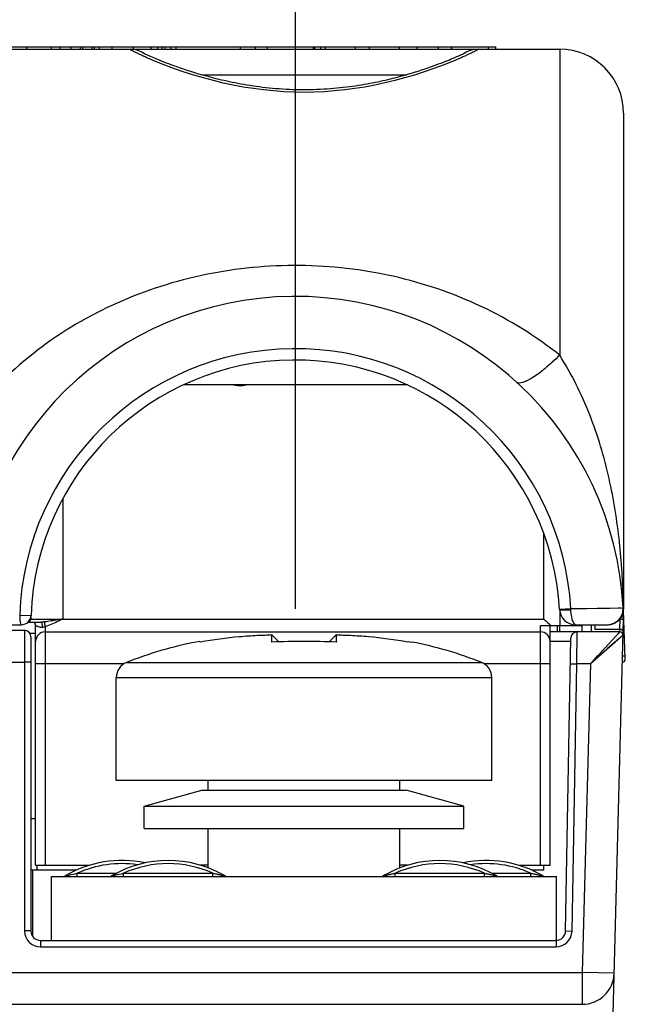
# Model space of a CAD drawing. Header units: millimetres. Extents: x 0 to 594, y 0 to 420.
# Tile 91 of 104: x 103 to 122, y 353 to 384. Entities that reach past the tile are written whole.
import ezdxf

# ---------------------------------------------------------------- set-up
doc = ezdxf.new("R2010")
doc.units = ezdxf.units.MM
doc.header["$LTSCALE"] = 32.67
doc.layers.get('0').update_dxf_attribs({"linetype": 'CONTINUOUS'})
doc.layers.add('3_ALL_AXES', color=7, linetype='CONTINUOUS')
doc.styles.get("Standard").update_dxf_attribs({"font": 'txt', "width": 0.85})
doc.dimstyles.new('DIMSTYLE_8', dxfattribs={"dimtxt": 3.5, "dimasz": 3.5, "dimexe": 1, "dimexo": 0.5, "dimgap": 0.875, "dimtad": 1, "dimdec": 1, "dimdsep": 46, "dimtxsty": 'STANDARD', "dimblk": '_FILLED', "dimblk1": '_FILLED', "dimblk2": '_FILLED', "dimcen": 0.09, "dimadec": 4, "dimazin": 2, "dimtp": 0.15, "dimtm": 0.15, "dimtfac": 1, "dimtdec": 1, "dimtofl": 0, "dimtmove": 0, "dimatfit": 3, "dimldrblk": '_FILLED', "dimfxl": 1, "dimtolj": 1, "dimarcsym": 0})

# ---------------------------------------------------------------- blocks, each defined once
blk = doc.blocks.new('_FILLED')
at = {"color": 0, "linetype": 'BYBLOCK'}
blk.add_solid([(0, 0), (-1, 0.1429), (-1, -0.1429)], dxfattribs=at)
blk = doc.blocks.new('*D11')
at = {"color": 2, "linetype": 'CONTINUOUS'}
for p, q in [((72.302, 365.632), (72.302, 398.333)), ((111.762, 365.632), (111.762, 398.333)), ((72.302, 397.333), (92.032, 397.333)), ((111.762, 397.333), (92.032, 397.333))]:
    blk.add_line(p, q, dxfattribs=at)
at = {"color": 2, "linetype": 'CONTINUOUS', "xscale": 3.5, "yscale": 3.5, "zscale": 3.5, "rotation": 180}
blk.add_blockref('_FILLED', (72.302, 397.333), dxfattribs=at)
at = {"color": 2, "linetype": 'CONTINUOUS', "xscale": 3.5, "yscale": 3.5, "zscale": 3.5}
blk.add_blockref('_FILLED', (111.762, 397.333), dxfattribs=at)
at = {"color": 2, "linetype": 'CONTINUOUS', "insert": (92.032, 401.708), "char_height": 3.5, "width": 14.625, "attachment_point": 2, "line_spacing_factor": 0.9}
blk.add_mtext('39.5', dxfattribs=at)

msp = doc.modelspace()

# ---------------------------------------------------------------- linework, layer by layer
at = {"color": 7, "linetype": 'CONTINUOUS'}
for p, q in [((80.53066, 383.20778), (118.03174, 383.20778)), ((104.40276, 383.13193), (104.40276, 383.20778)), ((104.74434, 383.13193), (104.74434, 383.20778)), ((105.11113, 383.13193), (105.11113, 383.20778)), ((105.405, 383.13193), (105.405, 383.20778)), ((105.47206, 383.13193), (105.47206, 383.20778)), ((105.63222, 383.13193), (105.63222, 383.20778)), ((106.03174, 383.13193), (106.03174, 383.20778)), ((107.4568, 383.13193), (107.4568, 383.20778)), ((107.68469, 383.13193), (107.68469, 383.20778)), ((108.03174, 383.13193), (108.03174, 383.20778)), ((110.04149, 383.13193), (110.04149, 383.20778)), ((110.50737, 383.13193), (110.50737, 383.20778)), ((110.8855, 383.13193), (110.8855, 383.20778)), ((112.32283, 383.13193), (112.32283, 383.20778)), ((112.55768, 383.13193), (112.55768, 383.20778)), ((112.70723, 383.13193), (112.70723, 383.20778)), ((113.63899, 383.13193), (113.63899, 383.20778)), ((114.07979, 383.13193), (114.07979, 383.20778)), ((115.01364, 383.13193), (115.01364, 383.20778)), ((115.57353, 383.13193), (115.57353, 383.20778)), ((116.24205, 383.13193), (116.24205, 383.20778)), ((116.64316, 383.13193), (116.64316, 383.20778)), ((116.65526, 383.13193), (116.65526, 383.20778)), ((117.80655, 383.13193), (117.80655, 383.20778)), ((118.03174, 383.13193), (118.03174, 383.20778)), ((64.03174, 383.13193), (120.03174, 383.13193)), ((107.02062, 382.99845), (107.01159, 383.00294)), ((107.08519, 382.96772), (107.05955, 382.97971)), ((107.11496, 382.95405), (107.08519, 382.96772)), ((107.14884, 382.93875), (107.11496, 382.95405)), ((107.18689, 382.92184), (107.14884, 382.93875)), ((107.22915, 382.90333), (107.18689, 382.92184)), ((107.27563, 382.88326), (107.22915, 382.90333)), ((107.32629, 382.8617), (107.27563, 382.88326)), ((107.38118, 382.83868), (107.32629, 382.8617)), ((107.44042, 382.81422), (107.38118, 382.83868)), ((116.68975, 382.84178), (116.63634, 382.81967)), ((116.73952, 382.86268), (116.68975, 382.84178)), ((116.78578, 382.88237), (116.73952, 382.86268)), ((116.82857, 382.90083), (116.78578, 382.88237)), ((116.86793, 382.91802), (116.82857, 382.90083)), ((116.95107, 382.95521), (116.92042, 382.94134)), ((116.97829, 382.96772), (116.95107, 382.95521)), ((117.0021, 382.97884), (116.97829, 382.96772)), ((117.02242, 382.9885), (117.0021, 382.97884)), ((117.0392, 382.99664), (117.02242, 382.9885)), ((107.5041, 382.78834), (107.44042, 382.81422)), ((107.5723, 382.76106), (107.5041, 382.78834)), ((107.64512, 382.73244), (107.5723, 382.76106)), ((107.72261, 382.7025), (107.64512, 382.73244)), ((107.80483, 382.67133), (107.72261, 382.7025)), ((107.89183, 382.639), (107.80483, 382.67133)), ((116.23367, 382.66197), (116.15186, 382.63173)), ((116.31108, 382.69114), (116.23367, 382.66197)), ((116.38425, 382.71919), (116.31108, 382.69114)), ((116.45326, 382.74609), (116.38425, 382.71919)), ((116.51821, 382.77182), (116.45326, 382.74609)), ((116.5792, 382.79634), (116.51821, 382.77182)), ((116.63634, 382.81967), (116.5792, 382.79634)), ((122.03174, 381.13193), (122.03174, 365.63193)), ((115.26673, 372.63193), (108.25639, 372.63193)), ((103.48174, 365.37775), (103.48174, 365.30778)), ((120.03174, 365.57037), (120.03174, 365.10778)), ((121.3784, 340.45778), (122.02906, 365.30517)), ((122.08575, 364.06127), (122.03279, 365.57794)), ((99.03174, 365.13193), (103.18699, 365.13193)), ((103.38556, 365.20778), (103.79165, 365.20778)), ((103.63174, 357.60778), (103.63174, 365.10778)), ((119.43367, 365.10778), (120.73174, 365.10778)), ((119.73367, 357.60778), (119.73367, 365.10778)), ((119.74379, 365.1193), (119.75695, 365.10778)), ((119.94933, 365.10778), (119.94933, 364.90778)), ((120.03873, 364.90778), (120.03174, 365.10778)), ((120.52749, 365.13193), (120.50993, 365.13224)), ((120.52749, 365.13193), (121.53164, 365.13193)), ((120.75589, 365.13193), (120.73174, 365.10778)), ((120.73176, 364.90778), (120.73176, 365.10778)), ((121.03174, 364.90778), (121.03174, 365.13193)), ((121.13174, 365.13193), (121.13174, 364.99565)), ((102.23174, 364.95778), (103.28174, 364.95778)), ((103.48174, 364.75778), (103.48174, 355.55778)), ((103.93174, 364.90778), (119.43367, 364.90778)), ((111.24327, 364.59506), (111.08857, 364.75077)), ((112.97491, 364.75077), (112.82022, 364.59506)), ((121.916, 364.90778), (119.73367, 364.90778)), ((120.21842, 355.55255), (120.37829, 364.71127)), ((108.76945, 364.61115), (108.78459, 364.58492)), ((115.2789, 364.58492), (115.29404, 364.61115)), ((102.43174, 363.95778), (103.28174, 363.95778)), ((106.15674, 360.25778), (106.15674, 363.48284)), ((117.90674, 360.25778), (117.90674, 363.48284)), ((103.63174, 357.60778), (105.31989, 357.60778)), ((109.03174, 357.60778), (108.79331, 357.60778)), ((115.27015, 357.60778), (115.03174, 357.60778)), ((118.74355, 357.60778), (119.73367, 357.60778)), ((119.53174, 357.45778), (119.53174, 357.60778)), ((103.53174, 357.45778), (103.53174, 355.3931)), ((104.13174, 355.25778), (104.13174, 357.25778)), ((104.13174, 357.25778), (119.93174, 357.25778)), ((119.93174, 355.25778), (119.93174, 357.25778)), ((103.78174, 355.25778), (119.91847, 355.25778)), ((102.43174, 353.25778), (120.73943, 353.25778))]:
    msp.add_line(p, q, dxfattribs=at)
at = {"color": 9, "linetype": 'CONTINUOUS'}
for p, q in [((103.35654, 383.13193), (103.35654, 383.20778)), ((104.12977, 383.13193), (104.12977, 383.20778)), ((105.03326, 383.13193), (105.03326, 383.20778)), ((106.69322, 383.13193), (106.69322, 383.20778)), ((107.24962, 383.13193), (107.24962, 383.20778)), ((107.58637, 383.13193), (107.58637, 383.20778)), ((107.87819, 383.13193), (107.87819, 383.20778)), ((112.36716, 383.13193), (112.36716, 383.20778)), ((120.03174, 383.13193), (120.03164, 373.56319)), ((108.82779, 382.33193), (115.23568, 382.33193)), ((104.48174, 369.07417), (104.48174, 365.30778)), ((119.53174, 365.30778), (119.53174, 367.99077)), ((120.02755, 365.61651), (120.38163, 365.63727)), ((120.38163, 365.63727), (122.01829, 365.65752)), ((120.38163, 365.63727), (120.88329, 365.64407)), ((121.42178, 365.65076), (121.59735, 365.65282)), ((122.02756, 365.62258), (122.02683, 365.6577)), ((103.13231, 365.43385), (103.48681, 365.42144)), ((103.45994, 365.30778), (103.48174, 365.30778)), ((103.48722, 365.30778), (119.53174, 365.30778)), ((121.91907, 364.99565), (121.92756, 365.31991)), ((103.93174, 365.07231), (103.93174, 357.60778)), ((119.43367, 357.60778), (119.43367, 365.10778)), ((120.53174, 365.13193), (120.53174, 365.10778)), ((121.13174, 364.99565), (121.91907, 364.99565)), ((121.91663, 364.92575), (121.91907, 364.99565)), ((103.28174, 364.95778), (103.28174, 355.55778)), ((120.56429, 363.90778), (120.57826, 364.90778)), ((122.01596, 364.80517), (120.99162, 363.90735)), ((120.99167, 363.9073), (121.91553, 364.90727)), ((121.89404, 364.69827), (121.52196, 364.37218)), ((121.73945, 364.71671), (121.84059, 364.82615)), ((121.85509, 364.84189), (121.87898, 364.8677)), ((121.88838, 364.87793), (121.90274, 364.8934)), ((121.91553, 364.90727), (121.916, 364.90778)), ((121.91569, 364.90728), (121.916, 364.90778)), ((121.9485, 364.746), (121.93239, 364.73192)), ((121.9854, 364.77833), (121.97492, 364.76921)), ((122.00682, 364.79712), (122.00124, 364.79229)), ((120.37648, 364.60778), (119.73367, 364.60778)), ((121.28247, 364.22206), (121.42682, 364.3783)), ((121.51135, 364.4698), (121.55019, 364.51183)), ((121.65437, 364.62462), (121.6849, 364.65765)), ((121.25526, 364.13834), (121.06147, 363.96886)), ((121.42327, 364.28564), (121.31389, 364.18981)), ((103.48174, 363.95778), (103.28174, 363.95778)), ((106.39416, 363.90778), (103.63174, 363.90778)), ((106.47075, 363.94696), (117.59274, 363.94696)), ((119.73367, 363.90778), (117.66932, 363.90778)), ((120.36432, 363.91127), (120.56429, 363.90778)), ((120.41839, 355.54906), (120.56429, 363.90778)), ((120.99212, 363.90778), (120.56429, 363.90778)), ((120.99212, 363.90778), (120.73943, 354.25778)), ((121.06147, 363.96886), (120.99162, 363.90735)), ((106.15674, 363.48284), (117.90674, 363.48284)), ((104.55228, 357.27167), (104.58345, 357.27921)), ((104.93532, 357.25778), (104.93532, 357.35778)), ((104.93532, 357.35778), (106.15714, 357.35778)), ((106.00228, 357.27167), (106.03345, 357.27921)), ((106.38532, 357.25778), (106.38532, 357.35778)), ((106.38532, 357.35778), (109.17817, 357.35778)), ((109.17817, 357.25778), (109.17817, 357.35778)), ((114.88532, 357.25778), (114.88532, 357.35778)), ((114.88532, 357.35778), (117.67817, 357.35778)), ((117.67817, 357.25778), (117.67817, 357.35778)), ((117.90635, 357.35778), (119.12817, 357.35778)), ((119.12817, 357.25778), (119.12817, 357.35778)), ((103.48174, 355.55778), (103.28174, 355.55778)), ((120.21842, 355.55255), (120.41839, 355.54906)), ((103.78174, 355.25778), (103.78174, 355.05778)), ((119.91847, 355.25778), (119.91847, 355.05778)), ((103.78174, 355.05778), (119.91847, 355.05778)), ((101.43174, 354.25778), (120.73943, 354.25778)), ((120.73943, 354.25778), (120.73943, 353.25778)), ((121.73908, 354.23161), (120.73943, 354.25778))]:
    msp.add_line(p, q, dxfattribs=at)
at = {"color": 7, "linetype": 'CONTINUOUS'}
for points in [[(107.05955, 382.97971), (107.03802, 382.98997), (107.0288, 382.99444), (107.02062, 382.99845)], [(116.92042, 382.94134), (116.8863, 382.92613), (116.86793, 382.91802)], [(117.06473, 383.00952), (117.06477, 383.00955), (117.06378, 383.00902), (117.06112, 383.00763), (117.05729, 383.00567), (117.05236, 383.00317), (117.04624, 383.00012), (117.0392, 382.99664)], [(116.15186, 382.63173), (116.06555, 382.60044), (116.02068, 382.58443), (115.97465, 382.56819), (115.92746, 382.55172), (115.87908, 382.53504), (115.82952, 382.51815), (115.77875, 382.50107), (115.72678, 382.4838), (115.6736, 382.46637), (115.61918, 382.44878), (115.56353, 382.43105), (115.50663, 382.41319), (115.44848, 382.39522), (115.38907, 382.37715), (115.32839, 382.35901), (115.26642, 382.3408), (115.20318, 382.32256), (115.13865, 382.30429), (115.07278, 382.28601), (115.00558, 382.26774), (114.93705, 382.24951), (114.86713, 382.23133), (114.79582, 382.21322), (114.72313, 382.1952), (114.649, 382.1773), (114.57344, 382.15955), (114.49644, 382.14197), (114.41796, 382.12458), (114.338, 382.10742), (114.25656, 382.09052), (114.17359, 382.07392), (114.08908, 382.05763), (114.00306, 382.04171), (113.91548, 382.02617), (113.82633, 382.01106), (113.73564, 381.99642), (113.6434, 381.98229), (113.54958, 381.96871), (113.45424, 381.95573), (113.3575, 381.94341), (113.25936, 381.93178), (113.15987, 381.92091), (113.05919, 381.91083), (112.95738, 381.90158), (112.85446, 381.8932), (112.75064, 381.88574), (112.64594, 381.87923), (112.54043, 381.8737), (112.4343, 381.86919), (112.3276, 381.86571), (112.2204, 381.86329), (112.1129, 381.86194), (112.00517, 381.86167), (111.89726, 381.86248), (111.78939, 381.86437), (111.68163, 381.86735), (111.57403, 381.8714), (111.4668, 381.87652), (111.36, 381.88269), (111.25369, 381.88987), (111.14807, 381.89804), (111.04319, 381.90718), (110.9391, 381.91724), (110.836, 381.9282), (110.73393, 381.94001), (110.63293, 381.95264), (110.53316, 381.96603), (110.43467, 381.98013), (110.33748, 381.99491), (110.24167, 382.01032), (110.14728, 382.02629), (110.05432, 382.04281), (109.96284, 382.05982), (109.87285, 382.07728), (109.78437, 382.09515), (109.69743, 382.11338), (109.61204, 382.13193), (109.5282, 382.15077), (109.44594, 382.16985), (109.36527, 382.18914), (109.28619, 382.20858), (109.20871, 382.22816), (109.13285, 382.24783), (109.05859, 382.26756), (108.98596, 382.28731), (108.91495, 382.30706), (108.84555, 382.32678), (108.77774, 382.34645), (108.71153, 382.36602), (108.64689, 382.38549), (108.58376, 382.40484), (108.52215, 382.42405), (108.46203, 382.4431), (108.40336, 382.46199), (108.34612, 382.4807), (108.2903, 382.4992), (108.23586, 382.51751), (108.18279, 382.53559), (108.13107, 382.55344), (108.08066, 382.57106), (108.03155, 382.58843), (107.98373, 382.60555), (107.93716, 382.62241), (107.89183, 382.639)]]:
    msp.add_lwpolyline(points, dxfattribs=at)
at = {"color": 9, "linetype": 'CONTINUOUS'}
for points in [[(120.88329, 365.64407), (121.3246, 365.64959), (121.42178, 365.65076)], [(121.59735, 365.65282), (121.86319, 365.65582), (121.91015, 365.65634), (121.94885, 365.65677)], [(121.90274, 364.8934), (121.90772, 364.89886), (121.9115, 364.90292), (121.91419, 364.90569), (121.91569, 364.90728)], [(122.01596, 364.80517), (122.01545, 364.80487), (122.01382, 364.80341), (122.01098, 364.8008)], [(120.99167, 363.9073), (121.055, 363.97551), (121.22949, 364.16479)]]:
    msp.add_lwpolyline(points, dxfattribs=at)
for centre, radius, start, end in [((106.58536, 382.33274), 0.79919, 55.249229, 89.996457), ((117.47812, 382.33274), 0.79919, 90.003536, 124.754804), ((111.76174, 365.13193), 8.63471, 3.355073, 177.996245), ((110.03174, 373.40778), 0.79997, 256.000262, 284.004905), ((115.92971, 365.51149), 4.45368, 1.183217, 1.618265), ((121.52927, 365.63209), 0.49835, 351.471781, 358.906321), ((95.0416, 365.15741), 26.98996, 1.061786, 1.404971), ((122.12841, 365.67039), 0.11161, 202.207961, 205.362669), ((121.52077, 365.63327), 0.50693, 344.174975, 351.482587), ((103.93984, 365.92546), 0.87949, 252.538975, 253.992665), ((121.52793, 365.63334), 0.50141, 270.077223, 284.82723), ((106.33174, 354.25778), 3.4, 81.771148, 114.249629), ((107.78174, 354.25778), 3.4, 65.750371, 114.249629), ((116.28174, 354.25778), 3.4, 65.750372, 114.249629), ((117.73174, 354.25778), 3.4, 65.750372, 98.228477), ((103.78174, 355.55778), 0.49996, 180, 270), ((119.91847, 355.55778), 0.49996, 270, 359)]:
    msp.add_arc(centre, radius, start, end, dxfattribs=at)
at = {"color": 7, "linetype": 'CONTINUOUS'}
for centre, radius, start, end in [((120.03174, 381.13193), 2, 0, 90), ((111.76174, 365.13193), 10.27, 2.933512, 178.275694), ((111.76174, 365.13193), 8.28, 3.264624, 177.996243), ((120.52749, 365.63193), 0.5, 183.264096, 269.999463), ((121.51894, 365.63193), 0.5, 270, 2.933512), ((121.53174, 365.63193), 0.5, 270, 360), ((103.18699, 365.43193), 0.3, 270, 357.996243), ((103.38174, 365.30778), 0.1, 270.000001, 360), ((121.92909, 365.30771), 0.1, 358.539722, 64.102025), ((103.53174, 365.10778), 0.1, 0, 90), ((103.28174, 364.75778), 0.2, 0, 90), ((103.93174, 364.60778), 0.3, 90, 180), ((94.05073, 346.99376), 24.60893, 46.184061, 46.363098), ((130.01218, 346.99415), 24.60826, 133.63655, 133.815593), ((119.43367, 364.60778), 0.3, 0, 90), ((120.57826, 364.70778), 0.2, 90, 179), ((121.916, 364.80778), 0.1, 358.499727, 90.000007), ((110.93441, 352.80851), 11.99955, 100.945867, 111.838115), ((113.12908, 352.80851), 11.99955, 68.161885, 79.054133), ((121.98581, 364.05778), 0.1, 270.000008, 2), ((106.65674, 363.48284), 0.5, 111.838115, 180), ((117.40674, 363.48284), 0.5, 0, 68.161885), ((104.50145, 357.35778), 0.1, 287.15627, 300.556351), ((105.95145, 357.35778), 0.1, 287.15627, 300.556351), ((109.61202, 357.35778), 0.09999, 239.45254, 249.627712), ((114.45144, 357.35778), 0.1, 290.242833, 295.336667), ((118.11204, 357.35778), 0.1, 239.443649, 249.629812), ((119.56204, 357.35778), 0.1, 239.443649, 249.629812), ((103.78174, 355.55778), 0.3, 180, 270), ((119.91847, 355.55778), 0.3, 270, 359), ((120.73943, 354.25778), 1, 270, 358.5)]:
    msp.add_arc(centre, radius, start, end, dxfattribs=at)
at = {"color": 3, "linetype": 'CONTINUOUS'}
for centre, start, end in [((106.33174, 354.25778), 78.047424, 120.558432), ((107.78174, 354.25778), 59.441568, 120.558432), ((116.28174, 354.25778), 59.441568, 120.558432), ((117.73174, 354.25778), 59.441568, 101.953375)]:
    msp.add_arc(centre, 3.5, start, end, dxfattribs=at)
at = {"color": 9, "linetype": 'CONTINUOUS'}
for points, knots in [([(106.58174, 383.13033), (106.58174, 383.13083), (106.58301, 383.13207), (106.58449, 383.13193), (106.58541, 383.13193)], [0, 0, 0, 0, 0.35254209, 1, 1, 1, 1]), ([(107.09186, 382.87809), (107.05249, 382.89539), (106.97872, 382.92829), (106.87591, 382.97549), (106.78829, 383.01699), (106.71613, 383.0524), (106.65976, 383.08131), (106.62267, 383.10143), (106.6013, 383.11423), (106.59086, 383.12105), (106.5849, 383.12584), (106.58175, 383.12903), (106.58174, 383.13033)], [0, 0, 0, 0, 0.22625053, 0.42489127, 0.59514564, 0.73629828, 0.84763986, 0.92867152, 0.95776745, 0.97924969, 0.99318738, 1, 1, 1, 1]), ([(116.97187, 382.8782), (115.42792, 382.19966), (112.03195, 381.36975), (108.63592, 382.19955), (107.09186, 382.87809)], [0, 0, 0, 0, 0.49998328, 1, 1, 1, 1]), ([(117.48174, 383.13033), (117.48173, 383.12903), (117.47859, 383.12584), (117.47262, 383.12105), (117.46219, 383.11423), (117.44084, 383.10144), (117.40377, 383.08133), (117.34742, 383.05243), (117.27529, 383.01704), (117.18772, 382.97556), (117.08495, 382.92837), (117.01122, 382.89549), (116.97187, 382.8782)], [0, 0, 0, 0, 0.00681662, 0.02075606, 0.04223837, 0.07133324, 0.1523614, 0.26370074, 0.40485326, 0.57510847, 0.77374975, 1, 1, 1, 1]), ([(117.47807, 383.13193), (117.479, 383.13193), (117.48048, 383.13207), (117.48174, 383.13083), (117.48174, 383.13033)], [0, 0, 0, 0, 0.64745756, 1, 1, 1, 1]), ([(120.03164, 373.56319), (119.27876, 374.16424), (117.61363, 375.18947), (114.83132, 376.13401), (111.89243, 376.47128), (108.9472, 376.18867), (106.14441, 375.29577), (103.61931, 373.81288), (101.86695, 372.09955), (100.77246, 370.47882), (100.34267, 369.59019), (100.16195, 369.13172)], [0, 0, 0, 0, 0.12373862, 0.24846615, 0.3746166, 0.5008491, 0.62571315, 0.74947953, 0.87377147, 0.93670272, 1, 1, 1, 1]), ([(120.03174, 373.56312), (119.95649, 373.4889), (119.80806, 373.34791), (119.58639, 373.15442), (119.37733, 372.98937), (119.18636, 372.85726), (119.03984, 372.77264), (118.93392, 372.72575), (118.83241, 372.69033), (118.72836, 372.67798), (118.68374, 372.71869)], [0, 0, 0, 0, 0.1931532, 0.37401441, 0.53749916, 0.67976847, 0.79774041, 0.84697106, 0.8896148, 1, 1, 1, 1]), ([(122.02345, 365.81918), (122.00789, 366.45339), (121.92955, 367.75772), (121.61812, 369.73802), (121.12531, 371.39141), (120.55714, 372.66372), (120.21468, 373.27095), (120.03164, 373.56329)], [0, 0, 0, 0, 0.23524916, 0.48392939, 0.74193387, 0.87210152, 1, 1, 1, 1]), ([(120.02831, 365.60346), (120.02839, 365.60201), (120.03397, 365.59959), (120.04287, 365.59792), (120.05906, 365.59602), (120.07133, 365.59534), (120.0785, 365.59501)], [0, 0, 0, 0, 0.08457659, 0.27673837, 0.58294525, 1, 1, 1, 1]), ([(120.0785, 365.59501), (120.12266, 365.59298), (120.22415, 365.59459), (120.32541, 365.5995), (120.38244, 365.60346)], [0, 0, 0, 0, 0.43604361, 1, 1, 1, 1]), ([(120.42741, 365.29882), (120.421, 365.32027), (120.39528, 365.41988), (120.38435, 365.52306), (120.38244, 365.60346)], [0, 0, 0, 0, 0.21779339, 1, 1, 1, 1]), ([(103.13232, 365.43385), (103.13444, 365.39542), (103.13403, 365.32375), (103.14321, 365.24049), (103.15586, 365.18513), (103.16455, 365.15587), (103.1766, 365.13193), (103.18699, 365.13193)], [0, 0, 0, 0, 0.36856315, 0.68358015, 0.80657757, 0.9005312, 1, 1, 1, 1]), ([(104.48174, 365.30778), (104.43186, 365.29958), (104.24028, 365.26832), (104.04867, 365.23642), (103.90609, 365.21948)], [0, 0, 0, 0, 0.26039971, 1, 1, 1, 1]), ([(104.48174, 365.30778), (104.43653, 365.28556), (104.25716, 365.1985), (104.07406, 365.11685), (103.93174, 365.07231)], [0, 0, 0, 0, 0.25254178, 1, 1, 1, 1]), ([(120.52749, 365.13193), (120.51918, 365.13202), (120.49899, 365.1446), (120.46177, 365.19981), (120.44034, 365.25551), (120.42741, 365.29882)], [0, 0, 0, 0, 0.12445144, 0.32398687, 1, 1, 1, 1]), ([(122.00848, 365.49503), (121.98524, 365.41304), (121.89451, 365.25859), (121.73855, 365.1704), (121.65624, 365.14863)], [0, 0, 0, 0, 0.50023764, 1, 1, 1, 1]), ([(121.92756, 365.31991), (121.9363, 365.3198), (121.96808, 365.31645), (122.00036, 365.30109), (122.01475, 365.28266)], [0, 0, 0, 0, 0.27213214, 1, 1, 1, 1]), ([(103.63173, 365.10778), (103.63172, 365.10286), (103.65218, 365.09515), (103.66486, 365.08999), (103.67595, 365.08649)], [0, 0, 0, 0, 0.29718991, 1, 1, 1, 1]), ([(103.69732, 365.08007), (103.70629, 365.07748), (103.74896, 365.06578), (103.7922, 365.05589), (103.82666, 365.05021)], [0, 0, 0, 0, 0.21090807, 1, 1, 1, 1]), ([(103.79164, 365.20777), (103.80171, 365.20776), (103.82088, 365.18786), (103.8314, 365.15159), (103.83647, 365.10356), (103.83218, 365.06851), (103.82666, 365.05021)], [0, 0, 0, 0, 0.17426864, 0.39727938, 0.66901406, 1, 1, 1, 1]), ([(103.90609, 365.21948), (103.89591, 365.21827), (103.8579, 365.21341), (103.81975, 365.20778), (103.79165, 365.20778)], [0, 0, 0, 0, 0.2672377, 1, 1, 1, 1]), ([(103.93174, 365.07231), (103.90607, 365.06229), (103.87165, 365.04866), (103.83509, 365.04884), (103.82667, 365.0502)], [0, 0, 0, 0, 0.76360364, 1, 1, 1, 1]), ([(103.90609, 365.21948), (103.90491, 365.21016), (103.90666, 365.18499), (103.91022, 365.16033), (103.91321, 365.14504)], [0, 0, 0, 0, 0.37610501, 1, 1, 1, 1]), ([(103.91321, 365.14504), (103.91449, 365.1385), (103.91971, 365.11403), (103.9259, 365.08972), (103.93174, 365.07231)], [0, 0, 0, 0, 0.2661936, 1, 1, 1, 1]), ([(121.91907, 364.99565), (121.94396, 364.99532), (121.99013, 364.98516), (122.01954, 364.94187), (122.01903, 364.92232)], [0, 0, 0, 0, 0.56010392, 1, 1, 1, 1]), ([(121.99891, 364.15339), (122.01693, 364.15409), (122.04415, 364.15576), (122.07156, 364.15668), (122.08072, 364.15826)], [0, 0, 0, 0, 0.65975045, 1, 1, 1, 1]), ([(122.08072, 364.15826), (122.08113, 364.15833), (122.08154, 364.15845), (122.08235, 364.15861), (122.08234, 364.15877)], [0, 0, 0, 0, 0.72361421, 1, 1, 1, 1]), ([(104.58345, 357.27921), (104.61131, 357.28591), (104.72825, 357.3136), (104.84564, 357.33945), (104.93532, 357.35778)], [0, 0, 0, 0, 0.23837358, 1, 1, 1, 1]), ([(106.03345, 357.27921), (106.06131, 357.28591), (106.17825, 357.3136), (106.29564, 357.33945), (106.38532, 357.35778)], [0, 0, 0, 0, 0.23837358, 1, 1, 1, 1]), ([(109.17817, 357.35778), (109.21271, 357.35072), (109.28155, 357.33623), (109.36716, 357.31725), (109.43484, 357.30174), (109.47628, 357.29201), (109.50842, 357.28442), (109.53056, 357.279), (109.54716, 357.2753), (109.55691, 357.27252), (109.56031, 357.27206), (109.5612, 357.27167)], [0, 0, 0, 0, 0.26939838, 0.53750771, 0.67005893, 0.79996462, 0.86277144, 0.92236225, 0.97419586, 0.99253484, 1, 1, 1, 1]), ([(114.50228, 357.27167), (114.4992, 357.2703), (114.52151, 357.27693), (114.53049, 357.27826), (114.55577, 357.28463), (114.58676, 357.29188), (114.62878, 357.30178), (114.69623, 357.31722), (114.78197, 357.33624), (114.85078, 357.35072), (114.88532, 357.35778)], [0, 0, 0, 0, 0.02578929, 0.07761854, 0.13720731, 0.2000069, 0.32991031, 0.46246472, 0.7305864, 1, 1, 1, 1]), ([(117.67817, 357.35778), (117.71271, 357.35072), (117.78155, 357.33623), (117.86716, 357.31725), (117.93485, 357.30174), (117.97629, 357.29201), (118.00843, 357.28442), (118.03056, 357.27899), (118.04718, 357.2753), (118.05691, 357.2725), (118.06031, 357.27207), (118.0612, 357.27167)], [0, 0, 0, 0, 0.26940199, 0.53751475, 0.67006781, 0.79997439, 0.86278102, 0.92237337, 0.97421614, 0.99256499, 1, 1, 1, 1]), ([(119.12817, 357.35778), (119.16271, 357.35072), (119.23155, 357.33623), (119.31716, 357.31725), (119.38485, 357.30174), (119.42629, 357.29201), (119.45843, 357.28442), (119.48056, 357.27899), (119.49718, 357.2753), (119.50691, 357.2725), (119.51031, 357.27207), (119.5112, 357.27167)], [0, 0, 0, 0, 0.26940199, 0.53751475, 0.67006781, 0.79997439, 0.86278102, 0.92237337, 0.97421614, 0.99256499, 1, 1, 1, 1])]:
    msp.add_open_spline(points, degree=3, knots=knots, dxfattribs=at)
for points in [[(122.01829, 365.65752), (122.0188, 365.6475), (122.02129, 365.63749), (122.02508, 365.6282)], [(122.02756, 365.62258), (122.02985, 365.62511), (122.03174, 365.62852), (122.03174, 365.63193)], [(122.01475, 365.28266), (122.02015, 365.27576), (122.02431, 365.26758), (122.02626, 365.25904)], [(122.02626, 365.25904), (122.02718, 365.25497), (122.02763, 365.25076), (122.02752, 365.24659)]]:
    msp.add_open_spline(points, degree=3, dxfattribs=at)
at = {"color": 7, "linetype": 'CONTINUOUS'}
for points, knots in [([(119.53174, 365.30778), (119.54967, 365.29175), (119.62016, 365.22871), (119.69076, 365.16578), (119.74379, 365.1193)], [0, 0, 0, 0, 0.25432729, 1, 1, 1, 1]), ([(111.033, 364.80393), (110.88027, 364.80106), (110.53925, 364.79056), (109.78702, 364.74123), (109.19018, 364.66069), (108.78458, 364.58493)], [0, 0, 0, 0, 0.2026685, 0.45257747, 1, 1, 1, 1]), ([(111.02147, 364.58492), (111.02192, 364.62141), (111.02284, 364.6792), (111.025, 364.74795), (111.02798, 364.78435), (111.03084, 364.7998), (111.033, 364.80393)], [0, 0, 0, 0, 0.49827921, 0.78999181, 0.93642275, 1, 1, 1, 1]), ([(115.2789, 364.58493), (114.87213, 364.66091), (114.27405, 364.74152), (113.52181, 364.79066), (113.18199, 364.80109), (113.03048, 364.80393)], [0, 0, 0, 0, 0.54901461, 0.79896039, 1, 1, 1, 1]), ([(113.03048, 364.80393), (113.03265, 364.7998), (113.03551, 364.78435), (113.03848, 364.74794), (113.04064, 364.67919), (113.04157, 364.6214), (113.04202, 364.58492)], [0, 0, 0, 0, 0.06356987, 0.21003076, 0.50187562, 1, 1, 1, 1])]:
    msp.add_open_spline(points, degree=3, knots=knots, dxfattribs=at)
msp.add_open_spline([(113.04202, 364.58492), (112.70561, 364.60256), (112.03174, 364.61973), (111.35787, 364.60256), (111.02146, 364.58492)], degree=3, dxfattribs=at)
at = {"layer": '3_ALL_AXES', "color": 7, "linetype": 'CONTINUOUS'}
for p, q in [((103.63174, 364.85778), (103.45495, 364.85778)), ((108.76945, 364.61115), (108.65592, 364.58976)), ((115.29404, 364.61115), (115.40757, 364.58976)), ((117.90674, 360.25778), (106.15674, 360.25778)), ((109.03174, 359.95778), (109.03174, 360.25778)), ((115.03174, 359.95778), (115.03174, 360.25778)), ((107.03174, 359.45778), (108.83174, 359.95778)), ((108.83174, 359.95778), (115.23174, 359.95778)), ((117.03174, 359.45778), (115.23174, 359.95778)), ((107.03174, 358.75778), (107.03174, 359.45778)), ((107.03174, 359.45778), (117.03174, 359.45778)), ((117.03174, 358.75778), (117.03174, 359.45778)), ((103.63174, 359.05778), (103.48174, 359.05778)), ((107.03174, 358.75778), (117.03174, 358.75778)), ((109.03174, 357.5264), (109.03174, 358.75778)), ((115.03174, 357.5264), (115.03174, 358.75778)), ((103.68174, 357.45778), (103.68174, 357.60778)), ((104.91445, 357.45778), (103.48174, 357.45778)), ((119.53174, 357.45778), (119.14905, 357.45778))]:
    msp.add_line(p, q, dxfattribs=at)

# ---------------------------------------------------------------- dimensions: what is measured, and where the dimension line sits
at = {"color": 2, "linetype": 'CONTINUOUS'}
dim = msp.add_linear_dim(base=(111.76174, 397.33264), p1=(72.30174, 365.13193), p2=(111.76174, 365.13193), dimstyle='DIMSTYLE_8', dxfattribs=at)
dim.commit()
dim.dimension.update_dxf_attribs({"geometry": '*D11', "text_midpoint": (91.53175, 397.33264), "dimtype": 160})

doc.saveas('drawing.dxf')
